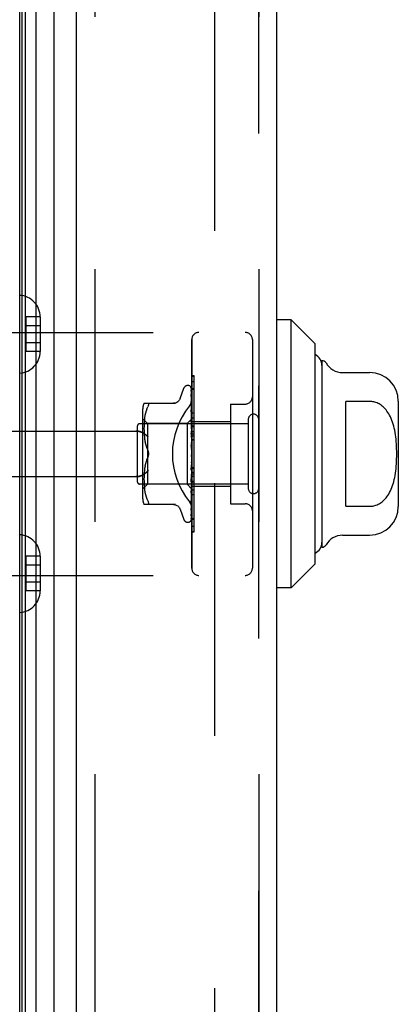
# Model space of a CAD drawing. Header units: inches. Extents: x 0 to 189, y 0 to 122.
# Tile 16 of 226: x 24.23 to 25.79, y 56.86 to 60.91. Entities that reach past the tile are written whole.
import ezdxf

# ---------------------------------------------------------------- set-up
doc = ezdxf.new("R2010")
doc.units = ezdxf.units.IN
doc.header["$LTSCALE"] = 10.388889
doc.header["$MEASUREMENT"] = 0
doc.linetypes.add('HIDDEN', pattern=[0.2, 0.1, -0.1])
for name, color, linetype in [('DEFAULT_2', 8, 'HIDDEN'), ('LEFTHAND_DOOR_ASSEMBLY', 7, 'CONTINUOUS'), ('RIGHTHAND_DOOR_ASSEMBLY', 7, 'CONTINUOUS')]:
    doc.layers.add(name, color=color, linetype=linetype)

msp = doc.modelspace()

# ---------------------------------------------------------------- linework, layer by layer
at = {"layer": 'DEFAULT_2', "color": 8, "linetype": 'HIDDEN'}
msp.add_line((25.0345, 81.855), (25.0345, 36.3861), dxfattribs=at)
at = {"layer": 'LEFTHAND_DOOR_ASSEMBLY', "color": 7, "linetype": 'Continuous'}
for p, q in [((24.2563, 35.4641), (24.2563, 82.7769)), ((24.2997, 82.7859), (24.2997, 35.4551)), ((24.2339, 35.4732), (24.2339, 82.7678)), ((24.2427, 35.4708), (24.2427, 82.7702)), ((24.3749, 35.4835), (24.3749, 82.7575)), ((25.3511, 59.6717), (25.292, 59.6717)), ((25.4495, 59.5733), (25.3511, 59.6717)), ((25.3511, 58.5693), (25.3511, 59.6717)), ((25.4495, 58.6678), (25.4495, 59.5733)), ((25.477, 59.5044), (25.477, 58.7366)), ((25.5623, 59.4552), (25.6739, 59.4552)), ((25.6739, 59.3361), (25.5755, 59.3361)), ((25.5755, 58.9049), (25.5755, 59.3361)), ((25.792, 59.337), (25.792, 58.904)), ((25.5755, 58.9049), (25.6739, 58.9049)), ((25.5623, 58.7859), (25.6739, 58.7859)), ((25.4495, 58.6678), (25.3511, 58.5693)), ((25.3511, 58.5693), (25.292, 58.5693))]:
    msp.add_line(p, q, dxfattribs=at)
at = {"layer": 'LEFTHAND_DOOR_ASSEMBLY', "color": 3, "linetype": 'Continuous'}
for p, q in [((24.467, 35.5055), (24.467, 82.7355)), ((25.292, 35.5055), (25.292, 82.7355))]:
    msp.add_line(p, q, dxfattribs=at)
at = {"layer": 'LEFTHAND_DOOR_ASSEMBLY', "color": 8, "linetype": 'HIDDEN'}
for p, q in [((24.542, 82.7355), (24.542, 35.5055)), ((25.217, 35.5055), (25.217, 82.7355)), ((24.3175, 59.6841), (24.2575, 59.6841)), ((24.2575, 59.6841), (24.2575, 59.542)), ((24.3175, 59.6841), (24.3175, 59.683)), ((24.3175, 59.683), (24.3175, 59.543)), ((24.3175, 59.648), (24.2575, 59.648)), ((23.743, 59.6205), (25.161, 59.6205)), ((24.3175, 59.578), (24.2575, 59.578)), ((24.941, 58.6505), (24.941, 59.5905)), ((25.191, 59.5905), (25.191, 58.6505)), ((24.3175, 59.542), (24.2575, 59.542)), ((24.3175, 59.543), (24.3175, 59.542)), ((24.9245, 59.4018), (24.9253, 59.4018)), ((24.941, 59.4183), (24.951, 59.4183)), ((24.951, 59.0076), (24.951, 59.4183)), ((24.8935, 59.3485), (24.9088, 59.3908)), ((24.9383, 59.3647), (24.9384, 59.3642)), ((24.9384, 59.3921), (24.9402, 59.2633)), ((24.9384, 59.3829), (24.9402, 59.2582)), ((24.9384, 59.3811), (24.9402, 59.2581)), ((24.9384, 59.3642), (24.9402, 59.2481)), ((24.9384, 59.3613), (24.9402, 59.2479)), ((24.941, 59.3898), (24.951, 59.3898)), ((24.7445, 59.3288), (24.8737, 59.3288)), ((24.9384, 59.3368), (24.9384, 59.3367)), ((24.9384, 59.3367), (24.9402, 59.2334)), ((24.9391, 59.3307), (24.9384, 59.3367)), ((24.9384, 59.3328), (24.9402, 59.2331)), ((24.9384, 59.3325), (24.9384, 59.3328)), ((24.94, 59.3236), (24.9391, 59.3307)), ((25.101, 59.3255), (25.161, 59.3255)), ((25.101, 59.3255), (25.101, 58.9155)), ((24.739, 59.3001), (24.739, 58.9409)), ((24.7487, 59.2781), (24.7472, 59.2685)), ((24.7507, 59.2876), (24.7487, 59.278)), ((24.7533, 59.297), (24.7507, 59.2876)), ((24.7563, 59.3058), (24.7532, 59.2969)), ((24.7563, 59.3058), (24.7599, 59.3143)), ((24.9384, 59.3012), (24.9384, 59.3013)), ((24.9384, 59.3013), (24.9402, 59.2146)), ((24.9396, 59.2899), (24.9384, 59.3012)), ((24.9384, 59.2965), (24.9402, 59.2142)), ((24.9404, 59.2818), (24.9396, 59.2899)), ((24.941, 59.2755), (24.9404, 59.2818)), ((25.174, 59.2445), (24.727, 59.2445)), ((24.759, 59.2458), (24.739, 59.2658)), ((24.7449, 59.2417), (24.7446, 59.2332)), ((24.7454, 59.2503), (24.7449, 59.2415)), ((24.7461, 59.2592), (24.7454, 59.2502)), ((24.7472, 59.2685), (24.7461, 59.2591)), ((24.922, 59.2458), (24.759, 59.2458)), ((24.759, 59.2458), (24.759, 58.9953)), ((24.941, 59.2648), (24.922, 59.2458)), ((24.922, 59.2458), (24.922, 58.9953)), ((24.9384, 59.2591), (24.9384, 59.2594)), ((24.9384, 59.2594), (24.9402, 59.1923)), ((24.94, 59.2421), (24.9384, 59.2591)), ((24.9384, 59.2539), (24.9402, 59.1919)), ((24.941, 59.231), (24.94, 59.2421)), ((24.9402, 59.2633), (24.9402, 59.2634)), ((24.9402, 59.2633), (24.9402, 59.2633)), ((24.941, 59.2612), (24.9402, 59.2583)), ((24.9402, 59.2581), (24.9402, 59.2583)), ((24.9402, 59.2582), (24.9402, 59.2581)), ((24.941, 59.2527), (24.9402, 59.2482)), ((24.9402, 59.2479), (24.9402, 59.2482)), ((24.9402, 59.2481), (24.9402, 59.2479)), ((24.941, 59.2443), (24.9402, 59.2479)), ((24.941, 59.2393), (24.9402, 59.2335)), ((24.941, 59.2685), (24.951, 59.2685)), ((24.941, 59.2535), (25.101, 59.2535)), ((25.174, 59.2625), (25.174, 58.9785)), ((23.743, 59.2143), (24.7106, 59.2143)), ((24.717, 59.2345), (24.717, 59.0065)), ((24.7446, 59.2333), (24.7445, 59.2248)), ((24.7445, 59.225), (24.7446, 59.2164)), ((24.7446, 59.2166), (24.7449, 59.2078)), ((24.7449, 59.208), (24.7454, 59.1989)), ((24.7454, 59.1991), (24.7462, 59.1898)), ((24.9384, 59.2121), (24.9384, 59.2124)), ((24.9384, 59.2124), (24.9402, 59.1675)), ((24.9384, 59.2121), (24.941, 59.1826)), ((24.9384, 59.2064), (24.9402, 59.1669)), ((24.9402, 59.2331), (24.9402, 59.2335)), ((24.9402, 59.2334), (24.9402, 59.2331)), ((24.941, 59.228), (24.9402, 59.2331)), ((24.941, 59.2217), (24.9402, 59.2147)), ((24.9402, 59.2142), (24.9402, 59.2147)), ((24.9402, 59.2146), (24.9402, 59.2143)), ((24.941, 59.2079), (24.9402, 59.2143)), ((24.941, 59.2004), (24.9402, 59.1925)), ((24.941, 59.2125), (24.951, 59.2125)), ((24.941, 59.2024), (24.951, 59.2024)), ((24.941, 59.1952), (24.951, 59.1952)), ((24.7461, 59.19), (24.7473, 59.1805)), ((24.7472, 59.1807), (24.7488, 59.1711)), ((24.7487, 59.1713), (24.7507, 59.1618)), ((24.7507, 59.1618), (24.7532, 59.1525)), ((24.9384, 59.1619), (24.941, 59.1319)), ((24.9384, 59.1554), (24.9394, 59.1473)), ((24.9402, 59.1922), (24.9402, 59.1925)), ((24.9402, 59.1923), (24.9402, 59.192)), ((24.9402, 59.1919), (24.9402, 59.1922)), ((24.941, 59.1846), (24.9402, 59.192)), ((24.941, 59.1762), (24.9402, 59.1677)), ((24.9402, 59.1669), (24.9402, 59.1677)), ((24.9402, 59.1675), (24.9402, 59.1672)), ((24.941, 59.1589), (24.9402, 59.1672)), ((24.941, 59.1801), (24.951, 59.1801)), ((24.7532, 59.1526), (24.7563, 59.1437)), ((24.7563, 59.1437), (24.7599, 59.1351)), ((24.94, 59.1149), (24.9401, 59.115)), ((24.9401, 59.1151), (24.9402, 59.1152)), ((24.9401, 59.115), (24.9401, 59.1151)), ((24.941, 59.1501), (24.9402, 59.1412)), ((24.941, 59.1228), (24.9402, 59.1139)), ((24.9402, 59.1152), (24.9403, 59.1153)), ((24.9402, 59.1152), (24.9402, 59.1152)), ((24.941, 59.117), (24.9408, 59.1166)), ((24.7507, 59.0793), (24.7487, 59.0697)), ((24.7532, 59.0885), (24.7507, 59.0792)), ((24.7563, 59.0973), (24.7532, 59.0884)), ((24.7563, 59.0973), (24.7599, 59.1059)), ((24.9402, 59.0873), (24.9384, 59.0597)), ((24.9402, 59.0867), (24.9384, 59.0535)), ((24.9384, 59.0537), (24.941, 59.0836)), ((24.941, 59.1045), (24.9402, 59.1134)), ((24.941, 59.0955), (24.9402, 59.0869)), ((24.9402, 59.0873), (24.9402, 59.0864)), ((24.9402, 59.0867), (24.9402, 59.0869)), ((24.941, 59.0777), (24.9402, 59.0864)), ((24.7449, 59.0332), (24.7446, 59.0244)), ((24.7454, 59.0421), (24.7449, 59.033)), ((24.7462, 59.0512), (24.7454, 59.0419)), ((24.7473, 59.0605), (24.7461, 59.051)), ((24.7488, 59.0699), (24.7472, 59.0603)), ((24.9402, 59.0613), (24.9384, 59.0103)), ((24.9402, 59.0608), (24.9384, 59.0046)), ((24.9384, 59.0535), (24.9384, 59.0537)), ((24.9402, 59.0376), (24.9384, 58.9651)), ((24.9402, 59.0372), (24.9384, 58.9599)), ((24.9391, 59.0132), (24.941, 59.0338)), ((24.941, 59.069), (24.9402, 59.0611)), ((24.9402, 59.0613), (24.9402, 59.0607)), ((24.9402, 59.0608), (24.9402, 59.0611)), ((24.941, 59.0524), (24.9402, 59.0607)), ((24.941, 59.0445), (24.9402, 59.0375)), ((24.9402, 59.0376), (24.9402, 59.0371)), ((24.9402, 59.0372), (24.9402, 59.0375)), ((24.941, 59.0295), (24.9402, 59.0371)), ((24.941, 59.0638), (24.951, 59.0638)), ((23.743, 59.0268), (24.7106, 59.0268)), ((25.174, 58.9965), (24.727, 58.9965)), ((24.759, 58.9953), (24.739, 58.9753)), ((24.7446, 59.0246), (24.7445, 59.016)), ((24.7445, 59.0162), (24.7446, 59.0077)), ((24.7446, 59.0079), (24.7449, 58.9994)), ((24.7449, 58.9995), (24.7454, 58.9907)), ((24.922, 58.9953), (24.759, 58.9953)), ((24.9402, 58.977), (24.922, 58.9953)), ((24.9402, 59.0169), (24.9384, 58.9255)), ((24.9402, 59.0165), (24.9384, 58.9211)), ((24.9384, 59.0049), (24.9391, 59.0132)), ((24.9384, 59.0046), (24.9384, 59.0049)), ((24.9402, 59), (24.9384, 58.8929)), ((24.9402, 58.9997), (24.9384, 58.8895)), ((24.941, 59.0226), (24.9402, 59.0168)), ((24.9402, 59.0169), (24.9402, 59.0165)), ((24.9402, 59.0165), (24.9402, 59.0168)), ((24.941, 59.01), (24.9402, 59.0165)), ((24.941, 59.0043), (24.9402, 58.9999)), ((24.9402, 59), (24.9402, 58.9997)), ((24.9402, 58.9997), (24.9402, 58.9999)), ((24.941, 58.9945), (24.9402, 58.9997)), ((24.941, 59.0076), (24.951, 59.0076)), ((24.951, 59.0072), (24.941, 59.0072)), ((24.941, 59.0055), (24.951, 59.0055)), ((24.951, 58.7999), (24.951, 59.0072)), ((24.7454, 58.9908), (24.7461, 58.9818)), ((24.7461, 58.9819), (24.7472, 58.9725)), ((24.7472, 58.9725), (24.7487, 58.9629)), ((24.7487, 58.963), (24.7507, 58.9534)), ((24.7507, 58.9534), (24.7533, 58.944)), ((24.9402, 58.9874), (24.9384, 58.8687)), ((24.9402, 58.9872), (24.9384, 58.8663)), ((24.9402, 58.9797), (24.9384, 58.8523)), ((24.9384, 58.9599), (24.9384, 58.9601)), ((24.94, 58.9764), (24.941, 58.9871)), ((24.941, 58.9903), (24.9402, 58.9874)), ((24.9402, 58.9874), (24.9402, 58.9872)), ((24.9402, 58.9872), (24.9402, 58.9874)), ((24.941, 58.9835), (24.9402, 58.9872)), ((24.9402, 58.9796), (24.9402, 58.9797)), ((24.9402, 58.9797), (24.9402, 58.9796)), ((24.941, 58.9763), (24.9402, 58.977)), ((24.9402, 58.977), (24.9402, 58.977)), ((24.941, 58.9875), (25.101, 58.9875)), ((24.951, 58.9521), (24.941, 58.9521)), ((24.8737, 58.9122), (24.7445, 58.9122)), ((24.7532, 58.9441), (24.7563, 58.9352)), ((24.7563, 58.9352), (24.7599, 58.9268)), ((24.7612, 58.9124), (24.7599, 58.9122)), ((24.9384, 58.9211), (24.9384, 58.9212)), ((24.9396, 58.9317), (24.9404, 58.9393)), ((24.9404, 58.9393), (24.941, 58.9453)), ((25.101, 58.9155), (25.161, 58.9155)), ((24.8935, 58.8925), (24.9088, 58.8502)), ((24.9383, 58.8893), (24.9391, 58.8947)), ((24.9384, 58.8929), (24.9383, 58.8927)), ((24.9384, 58.8894), (24.9383, 58.8893)), ((24.9384, 58.8895), (24.9384, 58.8894)), ((24.9245, 58.8393), (24.9253, 58.8393)), ((24.9367, 58.8438), (24.9367, 58.8438)), ((24.9384, 58.8663), (24.9383, 58.8656)), ((24.941, 58.8552), (24.951, 58.8552)), ((24.941, 58.8007), (24.951, 58.8007)), ((24.941, 58.7999), (24.951, 58.7999)), ((24.3175, 58.6991), (24.2575, 58.6991)), ((24.2575, 58.6991), (24.2575, 58.557)), ((24.3175, 58.6991), (24.3175, 58.698)), ((24.3175, 58.698), (24.3175, 58.558)), ((24.3175, 58.663), (24.2575, 58.663)), ((23.743, 58.6205), (25.161, 58.6205)), ((24.3175, 58.593), (24.2575, 58.593)), ((24.3175, 58.557), (24.2575, 58.557)), ((24.3175, 58.558), (24.3175, 58.557))]:
    msp.add_line(p, q, dxfattribs=at)
for points in [[(24.9376, 59.3944), (24.9376, 59.3944), (24.9375, 59.3945), (24.9376, 59.3944), (24.9377, 59.3943), (24.9378, 59.394), (24.938, 59.3936), (24.9381, 59.3931), (24.9383, 59.3926), (24.9383, 59.392), (24.9384, 59.3915)], [(24.941, 59.3883), (24.9409, 59.3885), (24.9407, 59.3892), (24.9404, 59.3898), (24.9401, 59.3904), (24.9398, 59.391), (24.9395, 59.3916), (24.9392, 59.3921), (24.9389, 59.3926), (24.9386, 59.393), (24.9383, 59.3934), (24.9381, 59.3937), (24.9376, 59.3944)], [(24.9377, 59.3949), (24.9378, 59.3945), (24.938, 59.394), (24.9382, 59.3934), (24.9383, 59.3928), (24.9384, 59.3921)], [(24.941, 59.3851), (24.9406, 59.3867), (24.9402, 59.3883), (24.9397, 59.3899), (24.9392, 59.3913), (24.9387, 59.3927), (24.9381, 59.394), (24.9377, 59.3949)], [(24.9382, 59.3823), (24.9382, 59.3824), (24.9381, 59.3825), (24.9381, 59.3826), (24.9381, 59.3825), (24.9382, 59.3822), (24.9383, 59.3819), (24.9383, 59.3814), (24.9384, 59.3811)], [(24.9382, 59.384), (24.9383, 59.3838), (24.9383, 59.3833), (24.9384, 59.3829)], [(24.941, 59.3701), (24.9407, 59.3719), (24.9403, 59.3742), (24.9399, 59.3764), (24.9395, 59.3785), (24.939, 59.3806), (24.9386, 59.3826), (24.9382, 59.384)], [(24.9385, 59.3818), (24.9383, 59.3822), (24.9382, 59.3823)], [(24.941, 59.3463), (24.9408, 59.3483), (24.9404, 59.3512), (24.94, 59.3541), (24.9395, 59.357), (24.9391, 59.3599), (24.9386, 59.3627), (24.9383, 59.3646)], [(24.9384, 59.3617), (24.9383, 59.3618), (24.9383, 59.3618), (24.9383, 59.3617), (24.9383, 59.3615), (24.9384, 59.3613)], [(24.9389, 59.3604), (24.9387, 59.3609), (24.9385, 59.3613), (24.9384, 59.3616), (24.9384, 59.3617)], [(24.941, 59.3766), (24.9409, 59.3768), (24.9407, 59.3775), (24.9404, 59.3782), (24.9401, 59.3788), (24.9398, 59.3794), (24.9395, 59.3799), (24.9392, 59.3805), (24.939, 59.381), (24.9385, 59.3818)], [(24.941, 59.3557), (24.9408, 59.3562), (24.9405, 59.357), (24.9402, 59.3578), (24.9398, 59.3585), (24.9395, 59.3592), (24.9389, 59.3604)], [(24.941, 59.3907), (24.9406, 59.3917), (24.9402, 59.3926), (24.9402, 59.3927)], [(24.7599, 59.3288), (24.7612, 59.3287), (24.7621, 59.3281), (24.7628, 59.3273), (24.7632, 59.3262), (24.7634, 59.3249), (24.7632, 59.3234), (24.7628, 59.3216), (24.7621, 59.3195), (24.7612, 59.317), (24.7599, 59.3143)], [(24.8933, 59.348), (24.8925, 59.3461), (24.8908, 59.3429), (24.8887, 59.3398), (24.8862, 59.3371), (24.8833, 59.3346), (24.8802, 59.3326), (24.8768, 59.331), (24.8732, 59.3298), (24.8695, 59.3291), (24.8659, 59.3288)], [(24.9322, 59.3185), (24.9327, 59.3191), (24.9332, 59.3197), (24.9336, 59.3203), (24.9341, 59.3209), (24.9345, 59.3216), (24.9349, 59.3222), (24.9353, 59.3229), (24.9358, 59.3236), (24.9362, 59.3243), (24.9366, 59.325), (24.9369, 59.3257), (24.9373, 59.3265), (24.9376, 59.3272), (24.938, 59.328), (24.9383, 59.3287), (24.9386, 59.3295), (24.9389, 59.3303), (24.9392, 59.331), (24.9394, 59.3318), (24.9396, 59.3326), (24.9399, 59.3334), (24.9401, 59.3342), (24.9402, 59.335), (24.9404, 59.3357), (24.9405, 59.3365), (24.9407, 59.3373), (24.9408, 59.3381), (24.9409, 59.3389), (24.9409, 59.3396), (24.941, 59.3404), (24.941, 59.3411), (24.941, 59.3419)], [(24.941, 59.3264), (24.9408, 59.327), (24.9404, 59.3279), (24.9401, 59.3287), (24.9397, 59.3295), (24.9394, 59.3302), (24.9391, 59.3309), (24.9388, 59.3315), (24.9386, 59.332), (24.9385, 59.3324), (24.9384, 59.3325)], [(24.941, 59.3144), (24.9408, 59.3166), (24.94, 59.3236)], [(24.9395, 59.2932), (24.9392, 59.2938), (24.9389, 59.2945), (24.9387, 59.2951), (24.9385, 59.2956), (24.9384, 59.296), (24.9384, 59.2963), (24.9384, 59.2965)], [(24.941, 59.2897), (24.9408, 59.2901), (24.9405, 59.2909), (24.9402, 59.2917), (24.9395, 59.2932)], [(24.9403, 59.2486), (24.9396, 59.25), (24.9393, 59.2508), (24.939, 59.2515), (24.9387, 59.2522), (24.9385, 59.2528), (24.9384, 59.2533), (24.9384, 59.2538), (24.9384, 59.2539)], [(24.941, 59.2647), (24.9408, 59.2644), (24.9406, 59.2641), (24.9404, 59.2637), (24.9402, 59.2634)], [(24.941, 59.2644), (24.9407, 59.2641), (24.9405, 59.2638), (24.9404, 59.2636), (24.9403, 59.2634), (24.9402, 59.2634), (24.9402, 59.2633)], [(24.941, 59.2637), (24.9407, 59.2635), (24.9405, 59.2634), (24.9404, 59.2633), (24.9403, 59.2633), (24.9402, 59.2633), (24.9402, 59.2633)], [(24.941, 59.2629), (24.9408, 59.2631), (24.9406, 59.2632), (24.9404, 59.2633), (24.9402, 59.2633)], [(24.941, 59.2598), (24.9407, 59.2594), (24.9405, 59.259), (24.9404, 59.2587), (24.9403, 59.2585), (24.9402, 59.2583), (24.9402, 59.2582)], [(24.941, 59.2579), (24.9407, 59.2578), (24.9405, 59.2578), (24.9404, 59.2578), (24.9403, 59.2579), (24.9402, 59.2581)], [(24.941, 59.2561), (24.9408, 59.2566), (24.9406, 59.2571), (24.9404, 59.2576), (24.9402, 59.2581)], [(24.941, 59.2502), (24.9407, 59.2497), (24.9405, 59.2493), (24.9404, 59.2489), (24.9403, 59.2485), (24.9402, 59.2482), (24.9402, 59.2481)], [(24.941, 59.2472), (24.9407, 59.2472), (24.9405, 59.2473), (24.9404, 59.2474), (24.9403, 59.2476), (24.9402, 59.2479)], [(24.941, 59.2359), (24.9407, 59.2354), (24.9405, 59.2349), (24.9404, 59.2344), (24.9403, 59.2339), (24.9402, 59.2335), (24.9402, 59.2334)], [(24.941, 59.247), (24.9407, 59.2478), (24.9403, 59.2486)], [(24.7106, 59.2143), (24.7119, 59.2142), (24.7131, 59.2142), (24.7144, 59.2142), (24.7157, 59.2141), (24.7169, 59.214), (24.7181, 59.2139), (24.7194, 59.2137), (24.7206, 59.2136), (24.7217, 59.2134), (24.7229, 59.2132), (24.724, 59.213), (24.7251, 59.2128), (24.7262, 59.2125), (24.7273, 59.2123), (24.7283, 59.212), (24.7293, 59.2117), (24.7303, 59.2114), (24.7312, 59.2111), (24.7322, 59.2108), (24.7331, 59.2105), (24.7339, 59.2102), (24.7348, 59.2098), (24.7356, 59.2095), (24.7364, 59.2091), (24.7371, 59.2088), (24.7379, 59.2084), (24.7386, 59.208), (24.7393, 59.2076), (24.7399, 59.2072), (24.7406, 59.2069)], [(24.7618, 59.1893), (24.7613, 59.1898), (24.7608, 59.1904), (24.7602, 59.1909), (24.7597, 59.1915), (24.7591, 59.1921), (24.7586, 59.1927), (24.758, 59.1932), (24.7574, 59.1938), (24.7568, 59.1944), (24.7562, 59.1949), (24.7556, 59.1955), (24.755, 59.196), (24.7543, 59.1966), (24.7537, 59.1972), (24.7531, 59.1977), (24.7524, 59.1983), (24.7518, 59.1988), (24.7511, 59.1993), (24.7504, 59.1999), (24.7498, 59.2004), (24.7491, 59.2009), (24.7485, 59.2014), (24.7478, 59.2019), (24.7471, 59.2024), (24.7465, 59.2029), (24.7458, 59.2034), (24.7451, 59.2038), (24.7445, 59.2043), (24.7438, 59.2048), (24.7432, 59.2052), (24.7425, 59.2056), (24.7419, 59.206), (24.7412, 59.2065), (24.7406, 59.2069)], [(24.941, 59.1999), (24.9409, 59.2), (24.9406, 59.2006), (24.9403, 59.2012), (24.94, 59.2018), (24.9396, 59.2024), (24.9393, 59.2031), (24.939, 59.2038), (24.9388, 59.2044), (24.9386, 59.2051), (24.9384, 59.2058), (24.9384, 59.2064)], [(24.941, 59.2318), (24.9407, 59.2319), (24.9405, 59.2321), (24.9404, 59.2324), (24.9403, 59.2327), (24.9402, 59.2331)], [(24.941, 59.2175), (24.9407, 59.2169), (24.9405, 59.2163), (24.9404, 59.2157), (24.9403, 59.2152), (24.9402, 59.2147), (24.9402, 59.2146)], [(24.941, 59.2124), (24.9407, 59.2127), (24.9405, 59.213), (24.9404, 59.2133), (24.9403, 59.2138), (24.9402, 59.2142)], [(24.941, 59.1955), (24.9407, 59.1949), (24.9405, 59.1943), (24.9404, 59.1937), (24.9403, 59.1931), (24.9402, 59.1925), (24.9402, 59.1923)], [(24.941, 59.1501), (24.9409, 59.1502), (24.9407, 59.1506), (24.9404, 59.151), (24.9402, 59.1514), (24.9399, 59.1518), (24.9396, 59.1522), (24.9394, 59.1526), (24.9391, 59.1532), (24.9388, 59.1537), (24.9386, 59.1544), (24.9385, 59.1551), (24.9384, 59.1555)], [(24.941, 59.1897), (24.9407, 59.1901), (24.9405, 59.1904), (24.9404, 59.1908), (24.9403, 59.1913), (24.9402, 59.1917), (24.9402, 59.1919)], [(24.941, 59.1708), (24.9407, 59.1702), (24.9405, 59.1696), (24.9404, 59.169), (24.9403, 59.1684), (24.9402, 59.1678), (24.9402, 59.1675)], [(24.941, 59.1645), (24.9407, 59.165), (24.9405, 59.1655), (24.9404, 59.166), (24.9403, 59.1665), (24.9402, 59.1669)], [(24.7599, 59.1351), (24.7605, 59.1338), (24.761, 59.1325), (24.7615, 59.1311), (24.762, 59.1297), (24.7624, 59.1282), (24.7628, 59.1266), (24.763, 59.1251), (24.7632, 59.1235), (24.7633, 59.122), (24.7634, 59.1205)], [(24.7634, 59.1205), (24.7633, 59.1229), (24.763, 59.1253), (24.7625, 59.1278), (24.7618, 59.1303), (24.761, 59.1327), (24.7599, 59.1351)], [(24.7599, 59.1059), (24.761, 59.1083), (24.7618, 59.1107), (24.7625, 59.1132), (24.763, 59.1157), (24.7633, 59.1181), (24.7634, 59.1205)], [(24.7634, 59.1205), (24.7633, 59.1186), (24.7631, 59.1167), (24.7628, 59.1147), (24.7624, 59.1128)], [(24.9395, 59.1142), (24.9392, 59.1139), (24.939, 59.1135), (24.9388, 59.113), (24.9386, 59.1125), (24.9385, 59.1119), (24.9384, 59.1113), (24.9384, 59.1107), (24.9384, 59.1101)], [(24.9394, 59.1473), (24.94, 59.1422), (24.9403, 59.14)], [(24.9408, 59.1166), (24.9406, 59.1162), (24.9404, 59.1157), (24.9401, 59.1153), (24.9399, 59.1149), (24.9397, 59.1145), (24.9395, 59.1142)], [(24.9402, 59.1152), (24.94, 59.115), (24.9399, 59.1148), (24.9397, 59.1145), (24.9395, 59.1142)], [(24.9395, 59.1142), (24.9395, 59.1143), (24.9396, 59.1144), (24.9397, 59.1145), (24.9397, 59.1146)], [(24.9398, 59.1147), (24.9399, 59.1148), (24.9399, 59.1149)], [(24.941, 59.1443), (24.9407, 59.1437), (24.9405, 59.1431), (24.9404, 59.1425), (24.9403, 59.1419), (24.9402, 59.1413), (24.9402, 59.1407)], [(24.9403, 59.14), (24.9402, 59.1406), (24.9402, 59.1412)], [(24.9408, 59.1166), (24.9407, 59.1164), (24.9405, 59.1159), (24.9404, 59.1153), (24.9403, 59.1146), (24.9402, 59.114), (24.9402, 59.1134)], [(24.941, 59.1377), (24.9407, 59.1382), (24.9405, 59.1388), (24.9404, 59.1394), (24.9403, 59.14)], [(24.9403, 59.1153), (24.9404, 59.1154), (24.9405, 59.1154), (24.9405, 59.1156), (24.9407, 59.1157), (24.9408, 59.1159), (24.9409, 59.116), (24.941, 59.1162)], [(24.7619, 59.111), (24.7613, 59.1092), (24.7606, 59.1075), (24.7599, 59.1059)], [(24.941, 59.1103), (24.9407, 59.1109), (24.9405, 59.1115), (24.9404, 59.1121), (24.9403, 59.1127), (24.9402, 59.1133), (24.9402, 59.1139)], [(24.941, 59.0898), (24.9407, 59.0893), (24.9405, 59.0887), (24.9404, 59.0882), (24.9403, 59.0876), (24.9402, 59.0873)], [(24.941, 59.0833), (24.9407, 59.0839), (24.9405, 59.0845), (24.9404, 59.0851), (24.9403, 59.0857), (24.9402, 59.0863), (24.9402, 59.0867)], [(24.7406, 59.0342), (24.7399, 59.0338), (24.7393, 59.0334), (24.7386, 59.033), (24.7379, 59.0326), (24.7371, 59.0323), (24.7364, 59.0319), (24.7356, 59.0315), (24.7348, 59.0312), (24.7339, 59.0309), (24.7331, 59.0305), (24.7322, 59.0302), (24.7312, 59.0299), (24.7303, 59.0296), (24.7293, 59.0293), (24.7283, 59.029), (24.7273, 59.0287), (24.7262, 59.0285), (24.7251, 59.0282), (24.724, 59.028), (24.7229, 59.0278), (24.7217, 59.0276), (24.7206, 59.0274), (24.7194, 59.0273), (24.7181, 59.0271), (24.7169, 59.027), (24.7157, 59.0269), (24.7144, 59.0269), (24.7131, 59.0268), (24.7119, 59.0268), (24.7106, 59.0268)], [(24.7406, 59.0342), (24.7412, 59.0346), (24.7419, 59.035), (24.7425, 59.0354), (24.7432, 59.0358), (24.7438, 59.0363), (24.7445, 59.0367), (24.7451, 59.0372), (24.7458, 59.0376), (24.7465, 59.0381), (24.7471, 59.0386), (24.7478, 59.0391), (24.7485, 59.0396), (24.7491, 59.0401), (24.7498, 59.0406), (24.7504, 59.0412), (24.7511, 59.0417), (24.7518, 59.0422), (24.7524, 59.0428), (24.7531, 59.0433), (24.7537, 59.0439), (24.7543, 59.0444), (24.755, 59.045), (24.7556, 59.0455), (24.7562, 59.0461), (24.7568, 59.0467), (24.7574, 59.0472), (24.758, 59.0478), (24.7586, 59.0484), (24.7591, 59.0489), (24.7597, 59.0495), (24.7602, 59.0501), (24.7608, 59.0506), (24.7613, 59.0512), (24.7618, 59.0518)], [(24.9384, 59.0597), (24.9384, 59.0598), (24.9385, 59.0605), (24.9386, 59.0611), (24.9389, 59.0618), (24.9391, 59.0624), (24.9394, 59.063), (24.9397, 59.0636), (24.94, 59.0641), (24.9406, 59.0651)], [(24.941, 59.0636), (24.9407, 59.0632), (24.9405, 59.0628), (24.9404, 59.0623), (24.9403, 59.0618), (24.9402, 59.0613)], [(24.941, 59.0576), (24.9407, 59.0582), (24.9405, 59.0588), (24.9404, 59.0594), (24.9403, 59.06), (24.9402, 59.0606), (24.9402, 59.0608)], [(24.941, 59.0396), (24.9407, 59.0393), (24.9405, 59.0389), (24.9404, 59.0385), (24.9403, 59.0381), (24.9402, 59.0376)], [(24.941, 59.0341), (24.9407, 59.0347), (24.9405, 59.0353), (24.9404, 59.0359), (24.9403, 59.0365), (24.9402, 59.037), (24.9402, 59.0372)], [(24.9406, 59.0651), (24.9409, 59.0656), (24.941, 59.0658)], [(24.9384, 59.0103), (24.9384, 59.0104), (24.9384, 59.011), (24.9386, 59.0116), (24.9388, 59.0123), (24.9391, 59.0131), (24.9394, 59.0138), (24.9397, 59.0145)], [(24.9397, 59.0145), (24.9404, 59.0158), (24.9407, 59.0165), (24.941, 59.0171)], [(24.941, 59.0184), (24.9407, 59.0182), (24.9405, 59.018), (24.9404, 59.0177), (24.9403, 59.0173), (24.9402, 59.0169)], [(24.941, 59.0138), (24.9407, 59.0144), (24.9405, 59.015), (24.9404, 59.0155), (24.9403, 59.016), (24.9402, 59.0164), (24.9402, 59.0165)], [(24.941, 59.001), (24.9407, 59.0009), (24.9405, 59.0008), (24.9404, 59.0006), (24.9403, 59.0003), (24.9402, 59)], [(24.941, 58.9974), (24.9407, 58.9979), (24.9405, 58.9984), (24.9404, 58.9989), (24.9403, 58.9993), (24.9402, 58.9996), (24.9402, 58.9997)], [(24.9402, 58.977), (24.9384, 58.8479), (24.9383, 58.8475), (24.9383, 58.8471), (24.9382, 58.8467), (24.9381, 58.8464), (24.938, 58.846), (24.9379, 58.8457), (24.9378, 58.8454), (24.9376, 58.8451), (24.9375, 58.8448), (24.9373, 58.8445), (24.9371, 58.8443), (24.937, 58.8441), (24.9368, 58.8439), (24.9367, 58.8438), (24.9367, 58.8438), (24.9367, 58.8438)], [(24.9384, 58.9602), (24.9387, 58.9633), (24.94, 58.9764)], [(24.9384, 58.9651), (24.9384, 58.9654), (24.9385, 58.9659), (24.9386, 58.9664), (24.9389, 58.9671), (24.9391, 58.9678), (24.9395, 58.9686)], [(24.9395, 58.9686), (24.9402, 58.9702), (24.9406, 58.971), (24.9409, 58.9719), (24.941, 58.972)], [(24.941, 58.9879), (24.9407, 58.9879), (24.9405, 58.9879), (24.9404, 58.9878), (24.9403, 58.9876), (24.9402, 58.9874)], [(24.941, 58.9854), (24.9407, 58.9858), (24.9405, 58.9862), (24.9404, 58.9866), (24.9403, 58.9869), (24.9402, 58.9872), (24.9402, 58.9872)], [(24.941, 58.9809), (24.9408, 58.9805), (24.9406, 58.9802), (24.9404, 58.9799), (24.9402, 58.9797)], [(24.941, 58.9795), (24.9407, 58.9797), (24.9405, 58.9798), (24.9404, 58.9798), (24.9403, 58.9798), (24.9402, 58.9797)], [(24.941, 58.9783), (24.9407, 58.9786), (24.9405, 58.9789), (24.9404, 58.9792), (24.9403, 58.9794), (24.9402, 58.9796), (24.9402, 58.9796)], [(24.941, 58.9774), (24.9408, 58.9779), (24.9406, 58.9784), (24.9404, 58.979), (24.9402, 58.9796)], [(24.941, 58.9765), (24.9408, 58.9766), (24.9406, 58.9767), (24.9404, 58.9769), (24.9402, 58.977)], [(24.7599, 58.9268), (24.7612, 58.924), (24.7621, 58.9216), (24.7628, 58.9195), (24.7632, 58.9176), (24.7634, 58.9161), (24.7632, 58.9148), (24.7628, 58.9137)], [(24.7612, 58.9124), (24.7621, 58.9129), (24.7628, 58.9137)], [(24.8659, 58.9122), (24.8695, 58.9119), (24.8732, 58.9112), (24.8768, 58.9101), (24.8802, 58.9084), (24.8833, 58.9064), (24.8862, 58.904), (24.8887, 58.9012), (24.8908, 58.8982), (24.8925, 58.8949), (24.8933, 58.893)], [(24.941, 58.8991), (24.941, 58.8999), (24.941, 58.9006), (24.9409, 58.9014), (24.9409, 58.9022), (24.9408, 58.9029), (24.9407, 58.9037), (24.9405, 58.9045), (24.9404, 58.9053), (24.9402, 58.9061), (24.9401, 58.9068), (24.9399, 58.9076), (24.9396, 58.9084), (24.9394, 58.9092), (24.9392, 58.91), (24.9389, 58.9107), (24.9386, 58.9115), (24.9383, 58.9123), (24.938, 58.913), (24.9376, 58.9138), (24.9373, 58.9145), (24.9369, 58.9153), (24.9366, 58.916), (24.9362, 58.9167), (24.9358, 58.9174), (24.9353, 58.9181), (24.9349, 58.9188), (24.9345, 58.9194), (24.9341, 58.9201), (24.9336, 58.9207), (24.9332, 58.9213), (24.9327, 58.9219), (24.9322, 58.9225)], [(24.9384, 58.9212), (24.9387, 58.9239), (24.9396, 58.9317)], [(24.9384, 58.9255), (24.9384, 58.9255), (24.9384, 58.9256), (24.9384, 58.9258), (24.9385, 58.9262), (24.9387, 58.9266), (24.9389, 58.9272), (24.9391, 58.9278), (24.9395, 58.9285), (24.9401, 58.93)], [(24.9401, 58.93), (24.9405, 58.9308), (24.9408, 58.9316), (24.941, 58.9321)], [(24.9383, 58.8927), (24.9384, 58.8928), (24.9384, 58.893), (24.9385, 58.8933), (24.9387, 58.8937), (24.939, 58.8943), (24.9392, 58.8949), (24.9396, 58.8955), (24.9399, 58.8963), (24.9402, 58.8971), (24.9406, 58.8979), (24.9409, 58.8988), (24.941, 58.899)], [(24.9383, 58.8656), (24.9386, 58.8673), (24.9391, 58.8697), (24.9395, 58.8722), (24.9399, 58.8747), (24.9404, 58.8773), (24.9407, 58.8799), (24.941, 58.8817)], [(24.9391, 58.8947), (24.9396, 58.898), (24.94, 58.9012), (24.9404, 58.9044), (24.9408, 58.9076), (24.941, 58.9097)], [(24.9393, 58.8698), (24.9395, 58.8704), (24.9399, 58.871), (24.9402, 58.8717), (24.9405, 58.8724), (24.9408, 58.8731), (24.941, 58.8738)], [(24.9366, 58.8436), (24.9374, 58.8444), (24.9383, 58.8456), (24.939, 58.8467), (24.9395, 58.8479), (24.9401, 58.8491), (24.9405, 58.8504), (24.941, 58.852)], [(24.9367, 58.8438), (24.9368, 58.8439), (24.937, 58.8441)], [(24.937, 58.8441), (24.9371, 58.8442), (24.9373, 58.8444), (24.9374, 58.8445), (24.9376, 58.8447), (24.9377, 58.8449), (24.9379, 58.8451), (24.938, 58.8453), (24.9382, 58.8455), (24.9384, 58.8457), (24.9386, 58.8459), (24.9387, 58.8462), (24.9389, 58.8464), (24.9391, 58.8467), (24.9393, 58.847), (24.9395, 58.8472), (24.9396, 58.8475), (24.9398, 58.8478), (24.94, 58.8482), (24.9401, 58.8485), (24.9403, 58.8488), (24.9405, 58.8492), (24.9406, 58.8495), (24.9408, 58.8499), (24.9409, 58.8502), (24.941, 58.8505)], [(24.9384, 58.8535), (24.9383, 58.8531), (24.9383, 58.8525), (24.9382, 58.8521), (24.938, 58.8517), (24.9379, 58.8515), (24.9379, 58.8514)], [(24.9379, 58.8514), (24.9379, 58.8514), (24.9379, 58.8514), (24.938, 58.8516), (24.9382, 58.8518), (24.9387, 58.8526)], [(24.9381, 58.8506), (24.9384, 58.8517), (24.9389, 58.8533), (24.9394, 58.855), (24.9398, 58.8568), (24.9403, 58.8587), (24.9407, 58.8606), (24.941, 58.8623)], [(24.9384, 58.8523), (24.9383, 58.8517), (24.9382, 58.8511), (24.9381, 58.8506), (24.9381, 58.8506)], [(24.9383, 58.8678), (24.9383, 58.8678), (24.9382, 58.8677), (24.9383, 58.8678), (24.9384, 58.868), (24.9385, 58.8683), (24.9387, 58.8688), (24.9393, 58.8698)], [(24.9384, 58.8686), (24.9383, 58.8683), (24.9383, 58.868), (24.9383, 58.8678)], [(24.9387, 58.8526), (24.9389, 58.8531), (24.9393, 58.8536), (24.9396, 58.8542), (24.9399, 58.8548), (24.9402, 58.8554), (24.9405, 58.8561), (24.9408, 58.8568), (24.941, 58.8574)]]:
    msp.add_lwpolyline(points, dxfattribs=at)
at = {"layer": 'LEFTHAND_DOOR_ASSEMBLY', "color": 7, "linetype": 'Continuous'}
msp.add_lwpolyline([(25.6739, 58.9049), (25.6782, 58.905), (25.6826, 58.9054), (25.6869, 58.906), (25.6912, 58.9069), (25.6956, 58.908), (25.6999, 58.9094), (25.7042, 58.911), (25.7084, 58.913), (25.7127, 58.9152), (25.7169, 58.9177), (25.7211, 58.9205), (25.7252, 58.9236), (25.7293, 58.927), (25.7334, 58.9308), (25.7374, 58.9349), (25.7413, 58.9394), (25.7452, 58.9443), (25.749, 58.9496), (25.7526, 58.9554), (25.7562, 58.9616), (25.7596, 58.9682), (25.7628, 58.9751), (25.7657, 58.9824), (25.7685, 58.99), (25.771, 58.9979), (25.7733, 59.0061), (25.7754, 59.0145), (25.7772, 59.0232), (25.7788, 59.0321), (25.7802, 59.0412), (25.7815, 59.0506), (25.7825, 59.0601), (25.7834, 59.0699), (25.7841, 59.0798), (25.7846, 59.0898), (25.785, 59.0999), (25.7852, 59.1101), (25.7852, 59.1203), (25.7852, 59.1306), (25.785, 59.1408), (25.7846, 59.1509), (25.7841, 59.1609), (25.7834, 59.1708), (25.7825, 59.1805), (25.7815, 59.1901), (25.7803, 59.1994), (25.7789, 59.2086), (25.7773, 59.2175), (25.7754, 59.2261), (25.7734, 59.2345), (25.7711, 59.2427), (25.7686, 59.2507), (25.7658, 59.2584), (25.7628, 59.2657), (25.7596, 59.2727), (25.7562, 59.2794), (25.7527, 59.2856), (25.749, 59.2914), (25.7452, 59.2967), (25.7413, 59.3016), (25.7374, 59.3061), (25.7334, 59.3102), (25.7293, 59.314), (25.7252, 59.3174), (25.7211, 59.3205), (25.7169, 59.3233), (25.7127, 59.3258), (25.7084, 59.328), (25.7042, 59.33), (25.6999, 59.3316), (25.6956, 59.333), (25.6912, 59.3341), (25.6869, 59.335), (25.6826, 59.3356), (25.6782, 59.336), (25.6739, 59.3361)], dxfattribs=at)
at = {"layer": 'LEFTHAND_DOOR_ASSEMBLY', "color": 8, "linetype": 'HIDDEN'}
for centre, radius, start, end in [((24.2275, 59.683), 0.09, 0.672, 86.7754), ((24.971, 59.5905), 0.03, 90, 180), ((25.161, 59.5905), 0.03, 0, 90), ((24.2275, 59.543), 0.09, 273.2246, 359.328), ((24.9245, 59.3851), 0.0167, 90, 160), ((24.9253, 59.3851), 0.0167, 27.1488, 90), ((24.8166, 59.3001), 0.0776, 157.9239, 180), ((25.161, 59.3555), 0.03, 270, 360), ((25.1955, 59.2625), 0.0215, 0, 180), ((24.727, 59.2345), 0.01, 90, 180), ((24.727, 59.0065), 0.01, 180, 270), ((25.1955, 58.9785), 0.0215, 180, 360), ((24.8166, 58.9409), 0.0776, 180, 202.0761), ((25.161, 58.8855), 0.03, 0, 90), ((24.9245, 58.8559), 0.0167, 200, 270), ((24.9253, 58.8559), 0.0167, 270, 312.2353), ((24.2275, 58.698), 0.09, 0.672, 86.7754), ((24.971, 58.6505), 0.03, 180, 270), ((25.161, 58.6505), 0.03, 270, 360), ((24.2275, 58.558), 0.09, 273.2246, 359.328)]:
    msp.add_arc(centre, radius, start, end, dxfattribs=at)
at = {"layer": 'LEFTHAND_DOOR_ASSEMBLY', "color": 7, "linetype": 'Continuous'}
for centre, radius, start, end in [((25.4278, 59.4847), 0.0492, 0, 63.8851), ((25.4771, 59.4847), 0.0197, 30, 90.1146), ((25.5623, 59.5339), 0.0787, 210, 270), ((25.6739, 59.337), 0.1181, 0, 90), ((25.6739, 58.904), 0.1181, 270, 360), ((25.4278, 58.7563), 0.0492, 296.1149, 360), ((25.5623, 58.7071), 0.0787, 90, 150), ((25.4771, 58.7563), 0.0197, 269.8854, 330)]:
    msp.add_arc(centre, radius, start, end, dxfattribs=at)
at = {"layer": 'LEFTHAND_DOOR_ASSEMBLY', "color": 8, "linetype": 'HIDDEN'}
msp.add_ellipse((25.174, 59.1205), major_axis=(0, 0.3125), ratio=1, start_param=0.884689, end_param=2.256904, dxfattribs=at)
at = {"layer": 'RIGHTHAND_DOOR_ASSEMBLY', "color": 8, "linetype": 'HIDDEN'}
for p, q in [((24.542, 82.7355), (24.542, 35.5055)), ((25.217, 82.7355), (25.217, 35.5055)), ((23.743, 59.6205), (25.161, 59.6205)), ((24.941, 59.5905), (24.941, 58.6505)), ((25.191, 59.5905), (25.191, 58.6505)), ((24.951, 59.4411), (24.941, 59.4411)), ((24.941, 59.4403), (24.951, 59.4403)), ((24.951, 59.2338), (24.951, 59.4411)), ((24.951, 59.3858), (24.941, 59.3858)), ((25.101, 59.3255), (25.161, 59.3255)), ((25.101, 59.3255), (25.101, 58.9155)), ((24.941, 59.2889), (24.951, 59.2889)), ((24.941, 59.2535), (25.101, 59.2535)), ((23.743, 59.2143), (24.7106, 59.2143)), ((24.941, 59.2355), (24.951, 59.2355)), ((24.941, 59.2338), (24.951, 59.2338)), ((24.951, 59.2334), (24.941, 59.2334)), ((24.951, 58.8227), (24.951, 59.2334)), ((24.951, 59.1772), (24.941, 59.1772)), ((24.941, 59.0609), (24.951, 59.0609)), ((24.941, 59.0458), (24.951, 59.0458)), ((24.941, 59.0386), (24.951, 59.0386)), ((23.743, 59.0268), (24.7106, 59.0268)), ((24.941, 59.0286), (24.951, 59.0286)), ((24.941, 58.9875), (25.101, 58.9875)), ((24.941, 58.9725), (24.951, 58.9725)), ((25.101, 58.9155), (25.161, 58.9155)), ((24.941, 58.8512), (24.951, 58.8512)), ((24.941, 58.8227), (24.951, 58.8227)), ((23.743, 58.6205), (25.161, 58.6205))]:
    msp.add_line(p, q, dxfattribs=at)
for points in [[(24.941, 59.3419), (24.941, 59.3411), (24.941, 59.3404), (24.9409, 59.3396), (24.9409, 59.3389), (24.9408, 59.3381), (24.9407, 59.3373), (24.9405, 59.3365), (24.9404, 59.3357), (24.9402, 59.335), (24.9401, 59.3342), (24.9399, 59.3334), (24.9396, 59.3326), (24.9394, 59.3318), (24.9392, 59.331), (24.9389, 59.3303), (24.9386, 59.3295), (24.9383, 59.3287), (24.938, 59.328), (24.9376, 59.3272), (24.9373, 59.3265), (24.9369, 59.3257), (24.9366, 59.325), (24.9362, 59.3243), (24.9358, 59.3236), (24.9353, 59.3229), (24.9349, 59.3222), (24.9345, 59.3216), (24.9341, 59.3209), (24.9336, 59.3203), (24.9332, 59.3197), (24.9327, 59.3191), (24.9322, 59.3185)], [(24.7406, 59.2069), (24.7399, 59.2072), (24.7393, 59.2076), (24.7386, 59.208), (24.7379, 59.2084), (24.7371, 59.2088), (24.7364, 59.2091), (24.7356, 59.2095), (24.7348, 59.2098), (24.7339, 59.2102), (24.7331, 59.2105), (24.7322, 59.2108), (24.7312, 59.2111), (24.7303, 59.2114), (24.7293, 59.2117), (24.7283, 59.212), (24.7273, 59.2123), (24.7262, 59.2125), (24.7251, 59.2128), (24.724, 59.213), (24.7229, 59.2132), (24.7217, 59.2134), (24.7206, 59.2136), (24.7194, 59.2137), (24.7181, 59.2139), (24.7169, 59.214), (24.7157, 59.2141), (24.7144, 59.2142), (24.7131, 59.2142), (24.7119, 59.2142), (24.7106, 59.2143)], [(24.7406, 59.2069), (24.7412, 59.2065), (24.7419, 59.206), (24.7425, 59.2056), (24.7432, 59.2052), (24.7438, 59.2048), (24.7445, 59.2043), (24.7451, 59.2038), (24.7458, 59.2034), (24.7465, 59.2029), (24.7471, 59.2024), (24.7478, 59.2019), (24.7485, 59.2014), (24.7491, 59.2009), (24.7498, 59.2004), (24.7504, 59.1999), (24.7511, 59.1993), (24.7518, 59.1988), (24.7524, 59.1983), (24.7531, 59.1977), (24.7537, 59.1972), (24.7543, 59.1966), (24.755, 59.196), (24.7556, 59.1955), (24.7562, 59.1949), (24.7568, 59.1944), (24.7574, 59.1938), (24.758, 59.1932), (24.7586, 59.1927), (24.7591, 59.1921), (24.7597, 59.1915), (24.7602, 59.1909), (24.7608, 59.1904), (24.7613, 59.1898), (24.7618, 59.1893)], [(24.7106, 59.0268), (24.7119, 59.0268), (24.7131, 59.0268), (24.7144, 59.0269), (24.7157, 59.0269), (24.7169, 59.027), (24.7181, 59.0271), (24.7194, 59.0273), (24.7206, 59.0274), (24.7217, 59.0276), (24.7229, 59.0278), (24.724, 59.028), (24.7251, 59.0282), (24.7262, 59.0285), (24.7273, 59.0287), (24.7283, 59.029), (24.7293, 59.0293), (24.7303, 59.0296), (24.7312, 59.0299), (24.7322, 59.0302), (24.7331, 59.0305), (24.7339, 59.0309), (24.7348, 59.0312), (24.7356, 59.0315), (24.7364, 59.0319), (24.7371, 59.0323), (24.7379, 59.0326), (24.7386, 59.033), (24.7393, 59.0334), (24.7399, 59.0338), (24.7406, 59.0342)], [(24.7618, 59.0518), (24.7613, 59.0512), (24.7608, 59.0506), (24.7602, 59.0501), (24.7597, 59.0495), (24.7591, 59.0489), (24.7586, 59.0484), (24.758, 59.0478), (24.7574, 59.0472), (24.7568, 59.0467), (24.7562, 59.0461), (24.7556, 59.0455), (24.755, 59.045), (24.7543, 59.0444), (24.7537, 59.0439), (24.7531, 59.0433), (24.7524, 59.0428), (24.7518, 59.0422), (24.7511, 59.0417), (24.7504, 59.0412), (24.7498, 59.0406), (24.7491, 59.0401), (24.7485, 59.0396), (24.7478, 59.0391), (24.7471, 59.0386), (24.7465, 59.0381), (24.7458, 59.0376), (24.7451, 59.0372), (24.7445, 59.0367), (24.7438, 59.0363), (24.7432, 59.0358), (24.7425, 59.0354), (24.7419, 59.035), (24.7412, 59.0346), (24.7406, 59.0342)], [(24.9322, 58.9225), (24.9327, 58.9219), (24.9332, 58.9213), (24.9336, 58.9207), (24.9341, 58.9201), (24.9345, 58.9194), (24.9349, 58.9188), (24.9353, 58.9181), (24.9358, 58.9174), (24.9362, 58.9167), (24.9366, 58.916), (24.9369, 58.9153), (24.9373, 58.9145), (24.9376, 58.9138), (24.938, 58.913), (24.9383, 58.9123), (24.9386, 58.9115), (24.9389, 58.9107), (24.9392, 58.91), (24.9394, 58.9092), (24.9396, 58.9084), (24.9399, 58.9076), (24.9401, 58.9068), (24.9402, 58.9061), (24.9404, 58.9053), (24.9405, 58.9045), (24.9407, 58.9037), (24.9408, 58.9029), (24.9409, 58.9022), (24.9409, 58.9014), (24.941, 58.9006), (24.941, 58.8999), (24.941, 58.8991)]]:
    msp.add_lwpolyline(points, dxfattribs=at)
for centre, start, end in [((24.971, 59.5905), 90, 180), ((25.161, 59.5905), 0, 90), ((25.161, 59.3555), 270, 360), ((25.161, 58.8855), 0, 90), ((24.971, 58.6505), 180, 270), ((25.161, 58.6505), 270, 360)]:
    msp.add_arc(centre, 0.03, start, end, dxfattribs=at)
msp.add_ellipse((25.174, 59.1205), major_axis=(0.3125, 0), ratio=1, start_param=2.455485, end_param=3.8277, dxfattribs=at)

doc.saveas('drawing.dxf')
